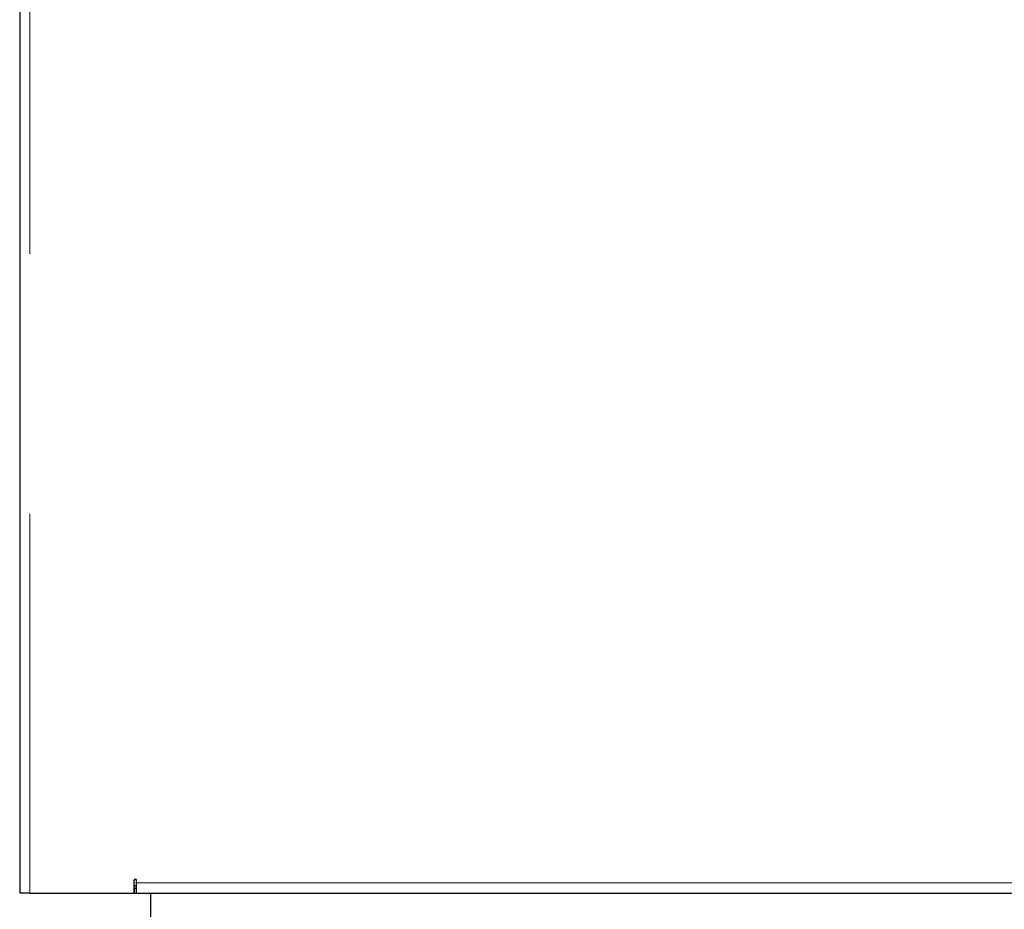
# Model space of a CAD drawing. Header units: millimetres. Extents: x 27 to 265, y 60 to 148.
# Tile 71 of 78: x 233.51 to 238.31, y 64.01 to 68.35. Entities that reach past the tile are written whole.
import ezdxf

# ---------------------------------------------------------------- set-up
doc = ezdxf.new("R2010")
doc.units = ezdxf.units.MM
doc.linetypes.add('PHANTOM', pattern=[12.7, 6.35, -1.27, 1.27, -1.27, 1.27, -1.27])

msp = doc.modelspace()

# ---------------------------------------------------------------- linework, layer by layer
at = {"color": 7, "linetype": 'Continuous', "lineweight": 25}
for p, q in [((233.5078, 91.3516), (233.5078, 64.1407)), ((233.5078, 64.1407), (233.5078, 64.0907)), ((234.0653, 64.1532), (234.0653, 64.0907)), ((234.0653, 64.1257), (234.0778, 64.1257)), ((234.0678, 64.1157), (234.0653, 64.1157)), ((234.0678, 64.0907), (234.0678, 64.1157)), ((234.0678, 64.1157), (234.0778, 64.1157)), ((234.0778, 64.1407), (234.0778, 64.1532)), ((234.0778, 64.0907), (234.0778, 64.1407)), ((233.5578, 64.0907), (233.5078, 64.0907)), ((233.5578, 64.0907), (234.0653, 64.0907)), ((234.0678, 64.0907), (234.0653, 64.0907)), ((234.0678, 64.0907), (234.0778, 64.0907)), ((234.0778, 64.0907), (252.6687, 64.0907)), ((234.1478, 62.9507), (234.1478, 64.0907))]:
    msp.add_line(p, q, dxfattribs=at)
at = {"color": 8, "linetype": 'PHANTOM', "lineweight": 18}
for p, q in [((233.5578, 91.3407), (233.5578, 64.0907)), ((234.0778, 64.1407), (252.6578, 64.1407))]:
    msp.add_line(p, q, dxfattribs=at)
at = {"color": 7, "linetype": 'Continuous', "lineweight": 25}
msp.add_arc((234.0715, 64.1532), 0.00625, 0, 180, dxfattribs=at)

doc.saveas('drawing.dxf')
